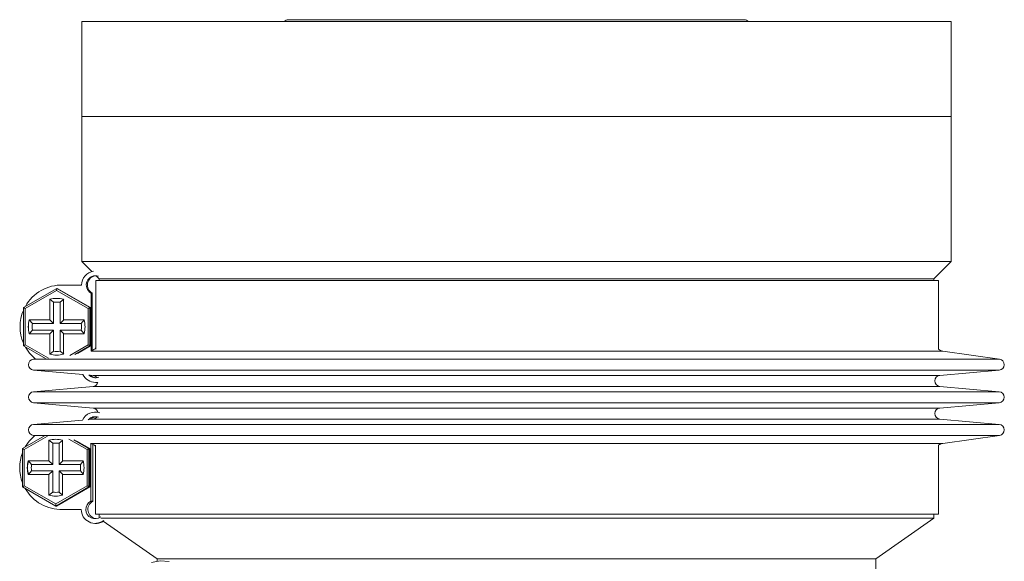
# Model space of a CAD drawing. Header units: inches. Extents: x -4.1 to 22.6, y -10.2 to 17.8.
# Tile 131 of 142: x -3.7 to 1.6, y 8.3 to 11.2. Entities that reach past the tile are written whole.
import ezdxf

# ---------------------------------------------------------------- set-up
doc = ezdxf.new("R2010")
doc.units = ezdxf.units.IN
doc.header["$MEASUREMENT"] = 0

msp = doc.modelspace()

# ---------------------------------------------------------------- linework, layer by layer
at = {"color": 7, "linetype": 'Continuous', "lineweight": 15}
for p, q in [((-3.3715, 11.1829), (-3.3715, 10.6709)), ((-3.3715, 11.1829), (1.3155, 11.1829)), ((0.2015, 11.1929), (-2.2575, 11.1929)), ((1.3155, 10.6709), (1.3155, 11.1829)), ((-3.3715, 10.6709), (-3.3715, 9.8894)), ((1.3155, 10.6709), (-3.3715, 10.6709)), ((1.3155, 9.8894), (1.3155, 10.6709)), ((-3.3715, 9.8894), (-3.3166, 9.8346)), ((1.3155, 9.8894), (-3.3715, 9.8894)), ((1.222, 9.7959), (1.3155, 9.8894)), ((-3.2947, 9.7872), (-3.2947, 9.4156)), ((-3.2947, 9.7872), (1.247, 9.7872)), ((-3.2942, 9.8121), (-3.278, 9.7959)), ((-3.278, 9.7959), (-3.278, 9.7872)), ((1.222, 9.7959), (-3.278, 9.7959)), ((1.222, 9.7872), (1.222, 9.7959)), ((1.247, 9.4156), (1.247, 9.7872)), ((-3.6855, 9.6406), (-3.5064, 9.7441)), ((-3.5065, 9.7325), (-3.6756, 9.6349)), ((-3.5064, 9.7441), (-3.5065, 9.7325)), ((-3.3373, 9.6349), (-3.5065, 9.7325)), ((-3.5064, 9.7441), (-3.3272, 9.6406)), ((-3.5064, 9.7441), (-3.5041, 9.7441)), ((-3.3249, 9.6406), (-3.5041, 9.7441)), ((-3.4727, 9.7623), (-3.4786, 9.7623)), ((-3.4727, 9.7623), (-3.4661, 9.7622)), ((-3.472, 9.7622), (-3.372, 9.7622)), ((-3.3209, 9.7183), (-3.3209, 9.4053)), ((-3.315, 9.7183), (-3.3209, 9.7183)), ((-3.315, 9.7183), (-3.315, 9.409)), ((-3.544, 9.6855), (-3.544, 9.5747)), ((-3.5434, 9.6855), (-3.544, 9.6855)), ((-3.5434, 9.5747), (-3.5434, 9.6855)), ((-3.5434, 9.6855), (-3.5231, 9.669)), ((-3.5231, 9.669), (-3.5231, 9.5547)), ((-3.4684, 9.6855), (-3.4881, 9.669)), ((-3.4881, 9.5547), (-3.4881, 9.669)), ((-3.469, 9.5747), (-3.469, 9.6855)), ((-3.6855, 9.6406), (-3.6756, 9.6349)), ((-3.6855, 9.4337), (-3.6855, 9.6406)), ((-3.6756, 9.6349), (-3.6756, 9.4395)), ((-3.3272, 9.6406), (-3.3373, 9.6349)), ((-3.3373, 9.4395), (-3.3373, 9.6349)), ((-3.3272, 9.6406), (-3.3272, 9.4337)), ((-3.3272, 9.6406), (-3.3249, 9.6406)), ((-3.3249, 9.4337), (-3.3249, 9.6406)), ((-3.544, 9.5747), (-3.6548, 9.5747)), ((-3.6542, 9.5747), (-3.6375, 9.5547)), ((-3.5231, 9.5547), (-3.6375, 9.5547)), ((-3.5434, 9.5747), (-3.544, 9.5747)), ((-3.5434, 9.5747), (-3.5231, 9.5547)), ((-3.4881, 9.5547), (-3.4684, 9.5747)), ((-3.3738, 9.5547), (-3.4881, 9.5547)), ((-3.3581, 9.5747), (-3.469, 9.5747)), ((-3.3738, 9.5547), (-3.3576, 9.5747)), ((-3.6542, 9.4997), (-3.6375, 9.5197)), ((-3.6375, 9.5197), (-3.5231, 9.5197)), ((-3.5434, 9.4997), (-3.5231, 9.5197)), ((-3.5231, 9.5197), (-3.5231, 9.4053)), ((-3.4881, 9.5197), (-3.3738, 9.5197)), ((-3.4881, 9.5197), (-3.4684, 9.4997)), ((-3.4881, 9.4053), (-3.4881, 9.5197)), ((-3.3738, 9.5197), (-3.3576, 9.4997)), ((-3.6548, 9.4997), (-3.544, 9.4997)), ((-3.544, 9.4997), (-3.544, 9.3888)), ((-3.5434, 9.4997), (-3.544, 9.4997)), ((-3.5434, 9.3888), (-3.5434, 9.4997)), ((-3.469, 9.3888), (-3.469, 9.4997)), ((-3.469, 9.4997), (-3.3581, 9.4997)), ((-3.6756, 9.4395), (-3.6855, 9.4337)), ((-3.5668, 9.3652), (-3.6855, 9.4337)), ((-3.6756, 9.4395), (-3.5503, 9.3671)), ((-3.5231, 9.4053), (-3.5434, 9.3888)), ((-3.4881, 9.4053), (-3.4684, 9.3888)), ((-3.4353, 9.3829), (-3.3373, 9.4395)), ((-3.3272, 9.4337), (-3.4082, 9.3869)), ((-3.3948, 9.3934), (-3.3249, 9.4337)), ((-3.3373, 9.4395), (-3.3272, 9.4337)), ((-3.3272, 9.4337), (-3.3249, 9.4337)), ((1.5762, 9.3631), (1.2701, 9.4061)), ((-3.6229, 9.3644), (-3.6321, 9.3631)), ((-3.5434, 9.3888), (-3.544, 9.3888)), ((-3.6306, 9.3035), (-3.3648, 9.28)), ((1.2544, 9.2752), (1.5747, 9.3035)), ((-3.3298, 9.2769), (-3.3103, 9.2752)), ((-3.297, 9.2372), (-3.2911, 9.2372)), ((-3.284, 9.2375), (-3.2911, 9.2372)), ((-3.3103, 9.2154), (-3.6306, 9.1871)), ((1.5747, 9.1871), (1.2544, 9.2154)), ((-3.6306, 9.1273), (-3.3103, 9.099)), ((-3.2881, 9.0772), (-3.2992, 9.0772)), ((-3.2881, 9.0772), (-3.284, 9.0771)), ((1.2544, 9.099), (1.5747, 9.1273)), ((-3.3671, 9.0342), (-3.6306, 9.0108)), ((-3.3103, 9.0392), (-3.3303, 9.0374)), ((1.5747, 9.0108), (1.2544, 9.0392)), ((-3.6907, 8.8806), (-3.572, 8.9492)), ((-3.5556, 8.9472), (-3.6809, 8.8749)), ((-3.6321, 8.9512), (-3.6247, 8.9502)), ((-3.5493, 8.9255), (-3.5493, 8.8147)), ((-3.5482, 8.9255), (-3.5493, 8.9255)), ((-3.5482, 8.8147), (-3.5482, 8.9255)), ((-3.5482, 8.9255), (-3.5277, 8.909)), ((-3.4743, 8.9246), (-3.4927, 8.909)), ((-3.4743, 8.8147), (-3.4743, 8.9255)), ((-3.3426, 8.8749), (-3.4406, 8.9314)), ((-3.4135, 8.9274), (-3.3324, 8.8806)), ((-3.3282, 8.8806), (-3.398, 8.921)), ((1.2701, 8.9082), (1.5762, 8.9512)), ((-3.6907, 8.8806), (-3.6809, 8.8749)), ((-3.6907, 8.6737), (-3.6907, 8.8806)), ((-3.6809, 8.8749), (-3.6809, 8.6795)), ((-3.5277, 8.909), (-3.5277, 8.7947)), ((-3.4927, 8.7947), (-3.4927, 8.909)), ((-3.3324, 8.8806), (-3.3426, 8.8749)), ((-3.3426, 8.6795), (-3.3426, 8.8749)), ((-3.3324, 8.8806), (-3.3324, 8.6737)), ((-3.3324, 8.8806), (-3.3282, 8.8806)), ((-3.3282, 8.6737), (-3.3282, 8.8806)), ((-3.3231, 8.909), (-3.3231, 8.5961)), ((-3.312, 8.9041), (-3.312, 8.5961)), ((-3.2966, 8.8987), (-3.2966, 8.5272)), ((1.247, 8.5272), (1.247, 8.8987)), ((-3.5493, 8.8147), (-3.6601, 8.8147)), ((-3.659, 8.8147), (-3.642, 8.7947)), ((-3.5482, 8.8147), (-3.5493, 8.8147)), ((-3.5482, 8.8147), (-3.5277, 8.7947)), ((-3.4927, 8.7947), (-3.4732, 8.8147)), ((-3.3635, 8.8147), (-3.4743, 8.8147)), ((-3.3784, 8.7947), (-3.3624, 8.8147)), ((-3.659, 8.7397), (-3.642, 8.7597)), ((-3.5277, 8.7947), (-3.642, 8.7947)), ((-3.642, 8.7597), (-3.5277, 8.7597)), ((-3.5482, 8.7397), (-3.5277, 8.7597)), ((-3.5277, 8.7597), (-3.5277, 8.6453)), ((-3.3784, 8.7947), (-3.4927, 8.7947)), ((-3.4927, 8.7597), (-3.3784, 8.7597)), ((-3.4927, 8.7597), (-3.4732, 8.7397)), ((-3.4927, 8.6453), (-3.4927, 8.7597)), ((-3.3784, 8.7597), (-3.3624, 8.7397)), ((-3.6601, 8.7397), (-3.5493, 8.7397)), ((-3.5493, 8.7397), (-3.5493, 8.6288)), ((-3.5482, 8.7397), (-3.5493, 8.7397)), ((-3.5482, 8.6288), (-3.5482, 8.7397)), ((-3.4743, 8.6288), (-3.4743, 8.7397)), ((-3.4743, 8.7397), (-3.3635, 8.7397)), ((-3.6809, 8.6795), (-3.6907, 8.6737)), ((-3.5116, 8.5703), (-3.6907, 8.6737)), ((-3.6809, 8.6795), (-3.5118, 8.5818)), ((-3.5118, 8.5818), (-3.3426, 8.6795)), ((-3.3324, 8.6737), (-3.5116, 8.5703)), ((-3.5073, 8.5703), (-3.3282, 8.6737)), ((-3.3426, 8.6795), (-3.3324, 8.6737)), ((-3.3324, 8.6737), (-3.3282, 8.6737)), ((-3.5482, 8.6288), (-3.5493, 8.6288)), ((-3.5277, 8.6453), (-3.5482, 8.6288)), ((-3.4927, 8.6453), (-3.4743, 8.6298)), ((-3.5118, 8.5818), (-3.5116, 8.5703)), ((-3.5116, 8.5703), (-3.5073, 8.5703)), ((-3.4808, 8.5521), (-3.4696, 8.5521)), ((-3.3742, 8.5522), (-3.4742, 8.5522)), ((-3.4631, 8.5522), (-3.4696, 8.5521)), ((-3.312, 8.5961), (-3.3231, 8.5961)), ((-3.2966, 8.5272), (1.247, 8.5272)), ((-3.278, 8.5272), (-3.278, 8.5069)), ((1.222, 8.5047), (-3.269, 8.5047)), ((0.9095, 8.2859), (1.222, 8.5047)), ((1.222, 8.5047), (1.222, 8.5272)), ((-3.2992, 8.4772), (-3.2881, 8.4772)), ((-3.255, 8.4886), (-2.9655, 8.2859)), ((-2.9655, 8.2859), (-2.9655, 8.2733)), ((0.9095, 8.2859), (-2.9655, 8.2859)), ((0.9095, 7.6859), (0.9095, 8.2859))]:
    msp.add_line(p, q, dxfattribs=at)
at = {"color": 8, "linetype": 'Continuous', "lineweight": 15}
for p, q in [((-3.3039, 9.4061), (-3.3202, 9.4061)), ((1.2701, 9.4061), (-3.3039, 9.4061)), ((-3.6071, 9.3631), (-3.6321, 9.3631)), ((1.5762, 9.3631), (-3.6071, 9.3631)), ((-3.6056, 9.3035), (-3.6306, 9.3035)), ((1.5747, 9.3035), (-3.6056, 9.3035)), ((-3.2884, 9.2752), (-3.3103, 9.2752)), ((1.2544, 9.2752), (-3.2884, 9.2752)), ((-3.6056, 9.1871), (-3.6306, 9.1871)), ((1.5747, 9.1871), (-3.6056, 9.1871)), ((-3.2884, 9.2154), (-3.3103, 9.2154)), ((1.2544, 9.2154), (-3.2884, 9.2154)), ((-3.6056, 9.1273), (-3.6306, 9.1273)), ((1.5747, 9.1273), (-3.6056, 9.1273)), ((-3.2884, 9.099), (-3.3103, 9.099)), ((1.2544, 9.099), (-3.2884, 9.099)), ((-3.2884, 9.0392), (-3.3103, 9.0392)), ((1.2544, 9.0392), (-3.2884, 9.0392)), ((-3.6056, 9.0108), (-3.6306, 9.0108)), ((1.5747, 9.0108), (-3.6056, 9.0108)), ((-3.6071, 8.9512), (-3.6321, 8.9512)), ((1.5762, 8.9512), (-3.6071, 8.9512)), ((-3.3039, 8.9082), (-3.3218, 8.9082)), ((1.2701, 8.9082), (-3.3039, 8.9082))]:
    msp.add_line(p, q, dxfattribs=at)
at = {"color": 7, "linetype": 'Continuous', "lineweight": 15, "flags": 128}
for points in [[(-3.6229, 9.3644), (-3.6528, 9.3946), (-3.6753, 9.4278)], [(-3.676, 8.8891), (-3.6549, 8.9197), (-3.6247, 8.9502)], [(-3.2519, 8.4865), (-3.2789, 8.4777), (-3.2881, 8.4772)], [(-2.995, 8.2664), (-2.9479, 8.2752), (-2.8998, 8.2722)]]:
    msp.add_lwpolyline(points, dxfattribs=at)
at = {"color": 7, "linetype": 'Continuous', "lineweight": 15}
for centre, radius, start, end in [((-2.2575, 11.1664), 0.0265, 90, 141.4907), ((0.2015, 11.1664), 0.0265, 38.5093, 90), ((-3.297, 9.7622), 0.075, 98.1079, 180.0019), ((-3.297, 9.7622), 0.05, 70.4693, 241.442), ((-3.2911, 9.7622), 0.05, 93.4675, 241.4403), ((-3.4786, 9.5372), 0.2251, 88.3271, 150.9423), ((-3.5065, 9.5372), 0.153, 75.8119, 104.1881), ((-3.5059, 9.5372), 0.153, 90, 104.1881), ((-3.5056, 9.5372), 0.133, 82.4389, 97.5611), ((-3.4786, 9.5372), 0.2251, 156.8376, 203.1624), ((-3.5065, 9.5372), 0.153, 165.8138, 194.1862), ((-3.5059, 9.5372), 0.153, 165.8138, 194.1862), ((-3.5056, 9.5372), 0.133, 172.44, 187.56), ((-3.5057, 9.5372), 0.133, 352.44, 7.56), ((-3.5065, 9.5372), 0.153, 345.8138, 14.1862), ((-3.5056, 9.5372), 0.133, 262.4389, 277.5611), ((-3.333, 9.4556), 0.05, 287.0348, 319.8313), ((1.277, 9.4556), 0.05, 233.1301, 262.0009), ((-3.628, 9.3334), 0.03, 97.9991, 264.9425), ((-3.5065, 9.5372), 0.153, 255.8119, 284.1881), ((-3.5059, 9.5372), 0.153, 255.8119, 270), ((1.572, 9.3334), 0.03, 275.0575, 82.0009), ((-3.297, 9.3122), 0.075, 205.4097, 269.9992), ((-3.297, 9.3122), 0.05, 222.8148, 290.4517), ((-3.2911, 9.3122), 0.05, 225.3852, 266.6211), ((-3.313, 9.2453), 0.03, 35.9093, 84.9425), ((-3.313, 9.2453), 0.03, 275.0575, 344.9914), ((1.257, 9.2453), 0.03, 95.0575, 264.9425), ((-3.628, 9.1572), 0.03, 95.0575, 264.9425), ((1.572, 9.1572), 0.03, 275.0575, 84.9425), ((-3.2992, 9.0022), 0.075, 70.5728, 154.7713), ((-3.313, 9.0691), 0.03, 14.1009, 84.9425), ((1.257, 9.0691), 0.03, 95.0575, 264.9425), ((-3.2992, 9.0022), 0.05, 69.5457, 137.1924), ((-3.2881, 9.0022), 0.05, 96.393, 134.1381), ((-3.313, 9.0691), 0.03, 275.0575, 323.2132), ((-3.628, 8.981), 0.03, 95.0575, 262.0009), ((1.572, 8.981), 0.03, 277.9991, 84.9425), ((-3.5118, 8.7773), 0.1529, 75.8094, 104.1906), ((-3.5107, 8.7773), 0.1529, 90, 104.1906), ((-3.5102, 8.7772), 0.1329, 82.4376, 97.5624), ((-3.333, 8.8587), 0.05, 43.4313, 73.4539), ((1.277, 8.8587), 0.05, 97.9991, 126.8699), ((-3.4807, 8.7772), 0.2251, 158.8931, 201.1069), ((-3.5117, 8.7772), 0.153, 165.8163, 194.1837), ((-3.5106, 8.7772), 0.153, 165.8163, 194.1837), ((-3.5119, 8.7772), 0.153, 345.8163, 14.1837), ((-3.5102, 8.7772), 0.133, 172.4413, 187.5587), ((-3.5103, 8.7772), 0.133, 352.4413, 7.5587), ((-3.4808, 8.7771), 0.225, 209.8116, 271.6708), ((-3.5118, 8.7771), 0.1529, 255.8094, 284.1906), ((-3.5107, 8.7771), 0.1529, 255.8094, 270), ((-3.5102, 8.7771), 0.1329, 262.4376, 277.5624), ((-3.2992, 8.5522), 0.075, 179.9872, 308.3403), ((-3.2992, 8.5522), 0.05, 118.5525, 307.1825), ((-3.2881, 8.5522), 0.05, 118.5628, 263.599)]:
    msp.add_arc(centre, radius, start, end, dxfattribs=at)

doc.saveas('drawing.dxf')
